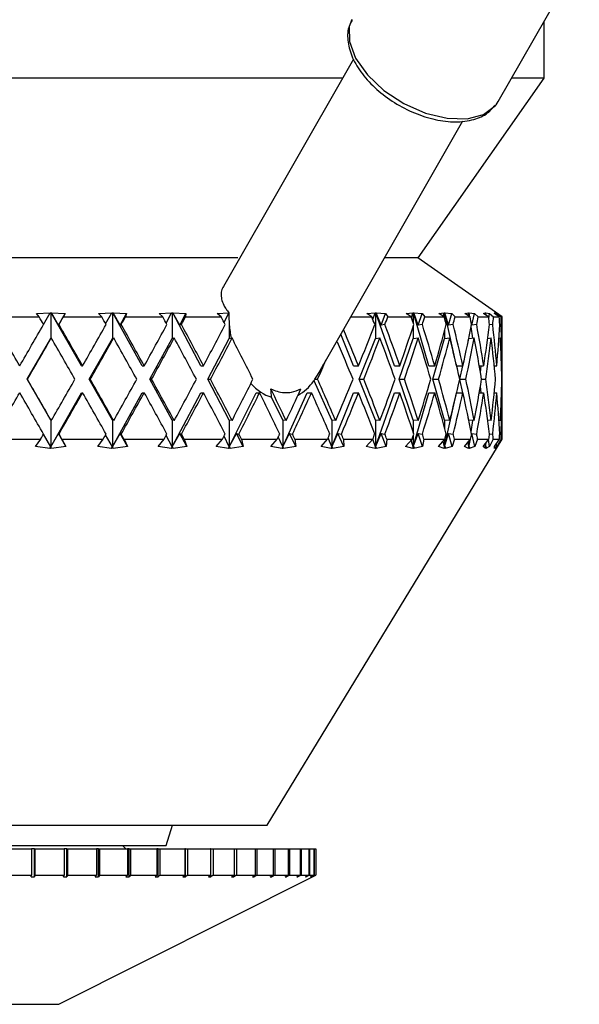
# Model space of a CAD drawing. Header units: inches. Extents: x 1.5 to 32, y 0 to 21.9.
# Tile 52 of 64: x 28.856 to 29.689, y 4.962 to 6.428. Entities that reach past the tile are written whole.
import ezdxf

# ---------------------------------------------------------------- set-up
doc = ezdxf.new("R2010")
doc.units = ezdxf.units.IN
doc.header["$MEASUREMENT"] = 0

msp = doc.modelspace()

# ---------------------------------------------------------------- linework, layer by layer
at = {"color": 7, "linetype": 'Continuous', "lineweight": 25}
for p, q in [((29.5687, 6.3068), (29.6893, 6.5178)), ((29.6369, 6.3414), (29.6369, 6.4261)), ((29.353, 6.3698), (29.1595, 6.031)), ((29.3368, 6.3414), (28.0119, 6.3414)), ((29.4494, 6.0739), (29.6369, 6.3414)), ((29.6369, 6.3414), (29.5885, 6.3414)), ((29.5653, 6.3017), (29.5687, 6.3068)), ((29.2995, 5.899), (29.5158, 6.2777)), ((29.181, 6.0739), (28.1994, 6.0739)), ((29.4494, 6.0739), (29.3994, 6.0739)), ((29.5744, 5.9859), (29.4487, 6.0739)), ((28.8274, 5.9859), (28.8852, 5.9859)), ((28.8812, 5.9907), (28.9014, 5.9918)), ((28.8852, 5.9859), (28.8812, 5.9907)), ((28.8916, 5.9747), (28.9014, 5.9918)), ((28.9014, 5.9919), (28.9024, 5.9918)), ((28.9014, 5.9918), (28.9014, 5.9919)), ((28.9024, 5.9918), (28.9033, 5.9919)), ((28.9024, 5.9918), (28.9024, 5.9535)), ((28.9033, 5.9919), (28.9034, 5.9918)), ((28.9483, 5.9129), (28.9033, 5.9919)), ((28.9034, 5.9918), (28.9238, 5.9907)), ((28.914, 5.9736), (28.9034, 5.9918)), ((28.914, 5.9736), (28.9238, 5.9907)), ((28.9238, 5.9907), (28.9213, 5.9859)), ((28.9213, 5.9859), (28.9784, 5.9859)), ((28.9736, 5.9907), (28.9932, 5.9918)), ((28.9784, 5.9859), (28.9736, 5.9907)), ((28.9842, 5.9756), (28.9932, 5.9918)), ((28.9932, 5.9919), (28.9942, 5.9918)), ((28.9932, 5.9918), (28.9932, 5.9919)), ((28.9942, 5.9918), (28.9951, 5.9919)), ((28.9942, 5.9918), (28.9942, 5.9535)), ((28.9951, 5.9919), (28.9952, 5.9918)), ((29.0387, 5.9129), (28.9951, 5.9919)), ((28.9952, 5.9918), (29.0153, 5.9907)), ((29.0056, 5.9736), (28.9952, 5.9918)), ((29.0056, 5.9736), (29.0153, 5.9907)), ((29.0153, 5.9907), (29.0138, 5.9859)), ((29.0138, 5.9859), (29.0692, 5.9859)), ((29.0637, 5.9907), (29.0824, 5.9918)), ((29.0692, 5.9859), (29.0637, 5.9907)), ((29.0743, 5.9765), (29.0824, 5.9918)), ((29.0824, 5.9919), (29.0833, 5.9918)), ((29.0824, 5.9918), (29.0824, 5.9919)), ((29.0833, 5.9918), (29.0842, 5.9919)), ((29.0833, 5.9918), (29.0833, 5.9535)), ((29.0842, 5.9919), (29.0843, 5.9918)), ((29.1258, 5.9129), (29.0842, 5.9919)), ((29.0843, 5.9918), (29.1038, 5.9907)), ((29.0944, 5.9736), (29.0843, 5.9918)), ((29.0944, 5.9736), (29.1038, 5.9907)), ((29.1038, 5.9907), (29.1032, 5.9859)), ((29.1032, 5.9859), (29.1561, 5.9859)), ((29.15, 5.9907), (29.1675, 5.9918)), ((29.1561, 5.9859), (29.15, 5.9907)), ((29.1604, 5.9776), (29.1675, 5.9918)), ((29.1675, 5.9919), (29.1676, 5.9919)), ((29.1675, 5.9918), (29.1675, 5.9919)), ((29.3491, 5.9859), (29.3804, 5.9859)), ((29.373, 5.9907), (29.3854, 5.9918)), ((29.3804, 5.9859), (29.373, 5.9907)), ((29.3819, 5.982), (29.3854, 5.9918)), ((29.3853, 5.9919), (29.386, 5.9918)), ((29.3854, 5.9918), (29.3853, 5.9919)), ((29.386, 5.9918), (29.3866, 5.9919)), ((29.386, 5.9918), (29.386, 5.9535)), ((29.3866, 5.9919), (29.3867, 5.9918)), ((29.4141, 5.9129), (29.3866, 5.9919)), ((29.3867, 5.9918), (29.401, 5.9907)), ((29.3941, 5.9736), (29.3867, 5.9918)), ((29.3941, 5.9736), (29.401, 5.9907)), ((29.401, 5.9907), (29.4042, 5.9859)), ((29.4042, 5.9859), (29.4391, 5.9859)), ((29.4315, 5.9907), (29.4417, 5.9918)), ((29.4391, 5.9859), (29.4315, 5.9907)), ((29.4396, 5.9844), (29.4417, 5.9918)), ((29.4417, 5.9919), (29.4422, 5.9918)), ((29.4417, 5.9918), (29.4417, 5.9919)), ((29.4422, 5.9918), (29.4427, 5.9919)), ((29.4422, 5.9918), (29.4422, 5.9764)), ((29.4427, 5.9919), (29.4428, 5.9918)), ((29.4655, 5.9129), (29.4427, 5.9919)), ((29.4428, 5.9918), (29.4552, 5.9907)), ((29.4492, 5.9736), (29.4428, 5.9918)), ((29.4492, 5.9736), (29.4552, 5.9907)), ((29.4552, 5.9907), (29.4592, 5.9859)), ((29.4592, 5.9859), (29.4881, 5.9859)), ((29.4804, 5.9907), (29.4883, 5.9918)), ((29.4881, 5.9859), (29.4804, 5.9907)), ((29.4871, 5.9865), (29.4883, 5.9918)), ((29.4883, 5.9919), (29.4887, 5.9918)), ((29.4883, 5.9918), (29.4883, 5.9919)), ((29.4887, 5.9918), (29.4891, 5.9919)), ((29.4887, 5.9918), (29.4887, 5.9835)), ((29.4891, 5.9919), (29.4892, 5.9918)), ((29.5067, 5.9129), (29.4891, 5.9919)), ((29.4892, 5.9918), (29.4994, 5.9907)), ((29.4945, 5.9736), (29.4892, 5.9918)), ((29.4945, 5.9736), (29.4994, 5.9907)), ((29.4994, 5.9907), (29.5043, 5.9859)), ((29.5043, 5.9859), (29.5266, 5.9859)), ((29.519, 5.9907), (29.5245, 5.9918)), ((29.5266, 5.9859), (29.519, 5.9907)), ((29.5238, 5.9876), (29.5245, 5.9918)), ((29.5244, 5.9919), (29.5248, 5.9918)), ((29.5245, 5.9918), (29.5244, 5.9919)), ((29.5248, 5.9918), (29.525, 5.9919)), ((29.5248, 5.9918), (29.5248, 5.9871)), ((29.525, 5.9919), (29.5251, 5.9918)), ((29.5259, 5.9864), (29.525, 5.9919)), ((29.5251, 5.9918), (29.5331, 5.9907)), ((29.5264, 5.986), (29.5251, 5.9918)), ((29.5292, 5.9736), (29.5331, 5.9907)), ((29.5331, 5.9907), (29.5386, 5.9859)), ((29.5386, 5.9859), (29.5541, 5.9859)), ((29.5466, 5.9907), (29.5496, 5.9918)), ((29.5541, 5.9859), (29.5466, 5.9907)), ((29.5493, 5.9889), (29.5496, 5.9918)), ((29.5495, 5.9919), (29.5497, 5.9918)), ((29.5496, 5.9918), (29.5495, 5.9919)), ((29.5497, 5.9918), (29.5499, 5.9919)), ((29.5497, 5.9918), (29.5497, 5.9887)), ((29.5499, 5.9919), (29.55, 5.9918)), ((29.5502, 5.9884), (29.5499, 5.9919)), ((29.55, 5.9918), (29.5555, 5.9907)), ((29.5506, 5.9881), (29.55, 5.9918)), ((29.5544, 5.9836), (29.5555, 5.9907)), ((29.5555, 5.9907), (29.5616, 5.9859)), ((29.5616, 5.9859), (29.57, 5.9859)), ((29.5628, 5.9907), (29.5633, 5.9918)), ((29.57, 5.9859), (29.5628, 5.9907)), ((29.5631, 5.9919), (29.5633, 5.9918)), ((29.5633, 5.9918), (29.5631, 5.9919)), ((29.5632, 5.9904), (29.5633, 5.9918)), ((29.5633, 5.9919), (29.5634, 5.9918)), ((29.5633, 5.9918), (29.5633, 5.9919)), ((29.5633, 5.9904), (29.5633, 5.9919)), ((29.5633, 5.9918), (29.5633, 5.9904)), ((29.5634, 5.9918), (29.5664, 5.9907)), ((29.5636, 5.9902), (29.5634, 5.9918)), ((29.5662, 5.9884), (29.5664, 5.9907)), ((29.5664, 5.9907), (29.5731, 5.9859)), ((29.5731, 5.9859), (29.5744, 5.9859)), ((29.5744, 5.9392), (29.5744, 5.9859)), ((28.9148, 5.9744), (28.914, 5.9736)), ((29.0074, 5.9744), (29.0056, 5.9736)), ((29.0971, 5.9744), (29.0944, 5.9736)), ((29.1683, 5.974), (29.1683, 5.9535)), ((29.3999, 5.9744), (29.3941, 5.9736)), ((29.4422, 5.9725), (29.4422, 5.9535)), ((29.4557, 5.9744), (29.4492, 5.9736)), ((29.5014, 5.9744), (29.4945, 5.9736)), ((29.5292, 5.9736), (29.5281, 5.9789)), ((29.5308, 5.9542), (29.5282, 5.971)), ((29.5365, 5.9744), (29.5292, 5.9736)), ((29.5604, 5.9744), (29.5555, 5.9739)), ((29.5727, 5.9744), (29.5707, 5.9742)), ((28.8674, 5.8929), (28.9024, 5.9535)), ((28.9024, 5.9535), (28.9033, 5.9545)), ((28.9597, 5.8929), (28.9942, 5.9535)), ((28.9942, 5.9535), (28.9961, 5.9545)), ((29.0498, 5.8929), (29.0833, 5.9535)), ((29.0833, 5.9535), (29.0863, 5.9545)), ((29.1364, 5.8929), (29.1683, 5.9535)), ((29.1683, 5.9535), (29.1723, 5.9545)), ((29.3534, 5.9129), (29.3344, 5.9601)), ((29.3615, 5.8929), (29.386, 5.9535)), ((29.386, 5.9535), (29.3924, 5.9545)), ((29.4211, 5.8929), (29.4422, 5.9535)), ((29.4422, 5.9535), (29.4493, 5.9545)), ((29.4712, 5.8929), (29.4887, 5.9535)), ((29.4887, 5.9653), (29.4887, 5.9535)), ((29.4887, 5.9535), (29.4964, 5.9545)), ((29.524, 5.9503), (29.5248, 5.9535)), ((29.5248, 5.9535), (29.5328, 5.9545)), ((29.5248, 5.9538), (29.5248, 5.9535)), ((29.5529, 5.9539), (29.5581, 5.9545)), ((29.5531, 5.9539), (29.553, 5.9548)), ((29.5695, 5.9542), (29.5718, 5.9545)), ((28.9483, 5.9129), (28.9499, 5.9129)), ((29.0387, 5.9129), (29.0416, 5.9129)), ((29.1258, 5.9129), (29.1299, 5.9129)), ((29.3534, 5.9129), (29.3606, 5.9129)), ((29.4141, 5.9129), (29.4221, 5.9129)), ((29.4655, 5.9129), (29.4741, 5.9129)), ((29.5067, 5.9129), (29.516, 5.9129)), ((29.5113, 5.8933), (29.5157, 5.9129)), ((29.5403, 5.9129), (29.5469, 5.9129)), ((29.542, 5.9033), (29.5434, 5.9129)), ((29.5627, 5.9129), (29.5664, 5.9129)), ((29.5734, 5.9129), (29.5742, 5.9129)), ((29.5744, 5.8866), (29.5744, 5.8992)), ((28.9024, 5.8322), (28.8674, 5.8929)), ((28.8674, 5.8929), (28.8678, 5.8929)), ((28.9942, 5.8322), (28.9597, 5.8929)), ((28.9597, 5.8929), (28.9613, 5.8929)), ((29.0833, 5.8322), (29.0498, 5.8929)), ((29.0498, 5.8929), (29.0527, 5.8929)), ((29.1683, 5.8322), (29.1364, 5.8929)), ((29.1364, 5.8929), (29.1404, 5.8929)), ((29.3209, 5.8322), (29.2944, 5.8908)), ((29.2954, 5.8929), (29.2996, 5.8929)), ((29.386, 5.8322), (29.3615, 5.8929)), ((29.3615, 5.8929), (29.3686, 5.8929)), ((29.4422, 5.8322), (29.4211, 5.8929)), ((29.4211, 5.8929), (29.429, 5.8929)), ((29.4887, 5.8322), (29.4712, 5.8929)), ((29.4712, 5.8929), (29.4798, 5.8929)), ((29.5157, 5.8729), (29.5113, 5.8924)), ((29.5114, 5.8929), (29.5203, 5.8929)), ((29.5434, 5.8729), (29.542, 5.8824)), ((29.5437, 5.8929), (29.5499, 5.8929)), ((29.5739, 5.8929), (29.5744, 5.8929)), ((28.9024, 5.7922), (28.9483, 5.8729)), ((28.9483, 5.8729), (28.9499, 5.8729)), ((28.9942, 5.7922), (29.0387, 5.8729)), ((29.0387, 5.8729), (29.0416, 5.8729)), ((29.0833, 5.7922), (29.1258, 5.8729)), ((29.1258, 5.8729), (29.1299, 5.8729)), ((29.1683, 5.7922), (29.2081, 5.8729)), ((29.2081, 5.8729), (29.2133, 5.8729)), ((29.2479, 5.8322), (29.2311, 5.8665)), ((29.2479, 5.7922), (29.2844, 5.8729)), ((29.2844, 5.8729), (29.2906, 5.8729)), ((29.3209, 5.7922), (29.3534, 5.8729)), ((29.3534, 5.8729), (29.3606, 5.8729)), ((29.386, 5.7922), (29.4141, 5.8729)), ((29.4141, 5.8729), (29.4221, 5.8729)), ((29.4422, 5.7922), (29.4655, 5.8729)), ((29.4655, 5.8729), (29.4741, 5.8729)), ((29.4887, 5.7922), (29.5067, 5.8729)), ((29.5067, 5.8729), (29.516, 5.8729)), ((29.5403, 5.8729), (29.5469, 5.8729)), ((29.5627, 5.8729), (29.5664, 5.8729)), ((29.5734, 5.8729), (29.5742, 5.8729)), ((29.5744, 5.8039), (29.5744, 5.8466)), ((28.9024, 5.8322), (28.9024, 5.7922)), ((28.9033, 5.8313), (28.9024, 5.8322)), ((28.9942, 5.8322), (28.9942, 5.7922)), ((28.9961, 5.8313), (28.9942, 5.8322)), ((29.0833, 5.8322), (29.0833, 5.7922)), ((29.0863, 5.8313), (29.0833, 5.8322)), ((29.1683, 5.8322), (29.1683, 5.7922)), ((29.1723, 5.8313), (29.1683, 5.8322)), ((29.2479, 5.8322), (29.2479, 5.7922)), ((29.2528, 5.8313), (29.2479, 5.8322)), ((29.3209, 5.8322), (29.3209, 5.7922)), ((29.3266, 5.8313), (29.3209, 5.8322)), ((29.386, 5.8322), (29.386, 5.7922)), ((29.3924, 5.8313), (29.386, 5.8322)), ((29.4422, 5.8322), (29.4422, 5.8133)), ((29.4493, 5.8313), (29.4422, 5.8322)), ((29.4887, 5.8322), (29.4887, 5.8205)), ((29.4964, 5.8313), (29.4887, 5.8322)), ((29.5248, 5.8322), (29.524, 5.8355)), ((29.5248, 5.8322), (29.5248, 5.832)), ((29.5328, 5.8313), (29.5248, 5.8322)), ((29.5282, 5.8148), (29.5308, 5.8315)), ((29.5581, 5.8313), (29.5529, 5.8319)), ((29.553, 5.831), (29.5531, 5.8319)), ((29.5718, 5.8313), (29.5695, 5.8316)), ((28.9024, 5.7922), (28.8916, 5.811)), ((28.9024, 5.7922), (28.914, 5.8122)), ((28.914, 5.8122), (28.9148, 5.8113)), ((28.9251, 5.7928), (28.914, 5.8122)), ((28.9942, 5.7922), (28.9842, 5.8102)), ((28.9942, 5.7922), (29.0056, 5.8122)), ((29.0056, 5.8122), (29.0074, 5.8113)), ((29.0166, 5.7928), (29.0056, 5.8122)), ((29.0833, 5.7922), (29.0743, 5.8092)), ((29.0833, 5.7922), (29.0944, 5.8122)), ((29.0944, 5.8122), (29.0971, 5.8113)), ((29.1051, 5.7928), (29.0944, 5.8122)), ((29.1683, 5.7922), (29.1604, 5.8082)), ((29.1683, 5.7922), (29.1789, 5.8122)), ((29.1789, 5.8122), (29.1825, 5.8113)), ((29.1891, 5.7928), (29.1789, 5.8122)), ((29.2479, 5.7922), (29.2412, 5.807)), ((29.2479, 5.7922), (29.2579, 5.8122)), ((29.2579, 5.8122), (29.2623, 5.8113)), ((29.2674, 5.7928), (29.2579, 5.8122)), ((29.3209, 5.7922), (29.33, 5.8122)), ((29.33, 5.8122), (29.3351, 5.8113)), ((29.3387, 5.7928), (29.33, 5.8122)), ((29.386, 5.7922), (29.3941, 5.8122)), ((29.3941, 5.8122), (29.3999, 5.8113)), ((29.4019, 5.7928), (29.3941, 5.8122)), ((29.4422, 5.7922), (29.4492, 5.8122)), ((29.4422, 5.8094), (29.4422, 5.7922)), ((29.4492, 5.8122), (29.4557, 5.8113)), ((29.456, 5.7928), (29.4492, 5.8122)), ((29.4887, 5.7922), (29.4945, 5.8122)), ((29.4945, 5.8122), (29.5014, 5.8113)), ((29.5001, 5.7928), (29.4945, 5.8122)), ((29.5281, 5.8069), (29.5292, 5.8122)), ((29.5292, 5.8122), (29.5365, 5.8113)), ((29.5336, 5.7928), (29.5292, 5.8122)), ((29.5555, 5.8119), (29.5604, 5.8113)), ((29.5707, 5.8115), (29.5727, 5.8113)), ((28.8251, 5.8039), (28.8875, 5.8039)), ((28.8799, 5.7928), (28.8875, 5.8039)), ((28.9011, 5.79), (28.8799, 5.7928)), ((28.9011, 5.79), (28.9024, 5.7922)), ((28.9025, 5.7921), (28.9011, 5.79)), ((28.9025, 5.7921), (28.9024, 5.7922)), ((28.9037, 5.79), (28.9025, 5.7921)), ((28.9251, 5.7928), (28.9037, 5.79)), ((28.9191, 5.8039), (28.9251, 5.7928)), ((28.9191, 5.8039), (28.9806, 5.8039)), ((28.9724, 5.7928), (28.9806, 5.8039)), ((28.9929, 5.79), (28.9724, 5.7928)), ((28.9929, 5.79), (28.9942, 5.7922)), ((28.9945, 5.7921), (28.9929, 5.79)), ((28.9945, 5.7921), (28.9942, 5.7922)), ((28.9955, 5.79), (28.9945, 5.7921)), ((29.0166, 5.7928), (28.9955, 5.79)), ((29.0116, 5.8039), (29.0166, 5.7928)), ((29.0116, 5.8039), (29.0713, 5.8039)), ((29.0625, 5.7928), (29.0713, 5.8039)), ((29.0821, 5.79), (29.0625, 5.7928)), ((29.0821, 5.79), (29.0833, 5.7922)), ((29.0838, 5.7921), (29.0821, 5.79)), ((29.0838, 5.7921), (29.0833, 5.7922)), ((29.0845, 5.79), (29.0838, 5.7921)), ((29.1051, 5.7928), (29.0845, 5.79)), ((29.1011, 5.8039), (29.1051, 5.7928)), ((29.1011, 5.8039), (29.1581, 5.8039)), ((29.1488, 5.7928), (29.1581, 5.8039)), ((29.1672, 5.79), (29.1488, 5.7928)), ((29.1672, 5.79), (29.1683, 5.7922)), ((29.169, 5.7921), (29.1672, 5.79)), ((29.169, 5.7921), (29.1683, 5.7922)), ((29.1695, 5.79), (29.169, 5.7921)), ((29.1891, 5.7928), (29.1695, 5.79)), ((29.1863, 5.8039), (29.1891, 5.7928)), ((29.1863, 5.8039), (29.2397, 5.8039)), ((29.2244, 5.2289), (29.5744, 5.8039)), ((29.2301, 5.7928), (29.2397, 5.8039)), ((29.2469, 5.79), (29.2301, 5.7928)), ((29.2469, 5.79), (29.2479, 5.7922)), ((29.2487, 5.7921), (29.2469, 5.79)), ((29.2487, 5.7921), (29.2479, 5.7922)), ((29.2491, 5.79), (29.2487, 5.7921)), ((29.2674, 5.7928), (29.2491, 5.79)), ((29.2658, 5.8039), (29.2674, 5.7928)), ((29.2658, 5.8039), (29.3147, 5.8039)), ((29.3049, 5.7928), (29.3147, 5.8039)), ((29.32, 5.79), (29.3049, 5.7928)), ((29.3209, 5.7922), (29.3154, 5.8056)), ((29.32, 5.79), (29.3209, 5.7922)), ((29.3218, 5.7921), (29.32, 5.79)), ((29.3218, 5.7921), (29.3209, 5.7922)), ((29.3219, 5.79), (29.3218, 5.7921)), ((29.3387, 5.7928), (29.3219, 5.79)), ((29.3383, 5.8039), (29.3387, 5.7928)), ((29.3383, 5.8039), (29.3819, 5.8039)), ((29.3722, 5.7928), (29.3819, 5.8039)), ((29.3852, 5.79), (29.3722, 5.7928)), ((29.386, 5.7922), (29.3819, 5.8038)), ((29.3852, 5.79), (29.386, 5.7922)), ((29.387, 5.7921), (29.3852, 5.79)), ((29.387, 5.7921), (29.386, 5.7922)), ((29.4019, 5.7928), (29.3869, 5.79)), ((29.3869, 5.79), (29.387, 5.7921)), ((29.4027, 5.8039), (29.4019, 5.7928)), ((29.4027, 5.8039), (29.4404, 5.8039)), ((29.4308, 5.7928), (29.4404, 5.8039)), ((29.4416, 5.79), (29.4308, 5.7928)), ((29.4422, 5.7922), (29.4392, 5.8025)), ((29.4416, 5.79), (29.4422, 5.7922)), ((29.4434, 5.7921), (29.4416, 5.79)), ((29.4434, 5.7921), (29.4422, 5.7922)), ((29.456, 5.7928), (29.443, 5.79)), ((29.443, 5.79), (29.4434, 5.7921)), ((29.458, 5.8039), (29.456, 5.7928)), ((29.458, 5.8039), (29.4892, 5.8039)), ((29.4799, 5.7928), (29.4892, 5.8039)), ((29.4882, 5.79), (29.4799, 5.7928)), ((29.4887, 5.7922), (29.4868, 5.801)), ((29.4882, 5.79), (29.4887, 5.7922)), ((29.49, 5.7921), (29.4882, 5.79)), ((29.4887, 5.8033), (29.4887, 5.7922)), ((29.49, 5.7921), (29.4887, 5.7922)), ((29.5001, 5.7928), (29.4894, 5.79)), ((29.4894, 5.79), (29.49, 5.7921)), ((29.5033, 5.8039), (29.5001, 5.7928)), ((29.5033, 5.8039), (29.5274, 5.8039)), ((29.5186, 5.7928), (29.5274, 5.8039)), ((29.5244, 5.79), (29.5186, 5.7928)), ((29.5248, 5.7922), (29.5237, 5.7991)), ((29.5244, 5.79), (29.5248, 5.7922)), ((29.526, 5.7921), (29.5244, 5.79)), ((29.5248, 5.7922), (29.5273, 5.8037)), ((29.5248, 5.7922), (29.5263, 5.8025)), ((29.5248, 5.8005), (29.5248, 5.7922)), ((29.526, 5.7921), (29.5248, 5.7922)), ((29.5336, 5.7928), (29.5253, 5.79)), ((29.5253, 5.79), (29.526, 5.7921)), ((29.5379, 5.8039), (29.5336, 5.7928)), ((29.5379, 5.8039), (29.5546, 5.8039)), ((29.5464, 5.7928), (29.5546, 5.8039)), ((29.5495, 5.79), (29.5464, 5.7928)), ((29.5497, 5.7922), (29.5494, 5.7967)), ((29.5495, 5.79), (29.5497, 5.7922)), ((29.5511, 5.7921), (29.5495, 5.79)), ((29.5497, 5.7922), (29.5507, 5.7986)), ((29.5497, 5.7922), (29.5502, 5.7979)), ((29.5497, 5.7973), (29.5497, 5.7922)), ((29.5511, 5.7921), (29.5497, 5.7922)), ((29.5558, 5.7928), (29.5501, 5.79)), ((29.5501, 5.79), (29.5511, 5.7921)), ((29.5558, 5.7928), (29.5542, 5.8033)), ((29.5612, 5.8039), (29.5558, 5.7928)), ((29.5612, 5.8039), (29.5703, 5.8039)), ((29.5628, 5.7928), (29.5703, 5.8039)), ((29.5632, 5.79), (29.5628, 5.7928)), ((29.5632, 5.79), (29.5633, 5.7922)), ((29.5646, 5.7921), (29.5632, 5.79)), ((29.5633, 5.7922), (29.5634, 5.7936)), ((29.5633, 5.7935), (29.5633, 5.7922)), ((29.5633, 5.7922), (29.5633, 5.7935)), ((29.5633, 5.7922), (29.5633, 5.7934)), ((29.5646, 5.7921), (29.5633, 5.7922)), ((29.5666, 5.7928), (29.5635, 5.79)), ((29.5635, 5.79), (29.5646, 5.7921)), ((29.5666, 5.7928), (29.5662, 5.7977)), ((29.5729, 5.8039), (29.5666, 5.7928)), ((29.5729, 5.8039), (29.5744, 5.8039)), ((28.7538, 5.2289), (29.2181, 5.2289)), ((29.0744, 5.1989), (29.0836, 5.2289)), ((29.2181, 5.2289), (29.2244, 5.2289)), ((28.5744, 5.1989), (29.0744, 5.1989)), ((28.8294, 5.1939), (28.8738, 5.1939)), ((28.8738, 5.1939), (28.8738, 5.1545)), ((28.8782, 5.1939), (28.8738, 5.1939)), ((28.8782, 5.152), (28.8782, 5.1939)), ((28.8782, 5.1939), (28.8787, 5.1939)), ((28.8787, 5.1939), (28.8787, 5.1545)), ((28.8787, 5.1939), (28.9226, 5.1939)), ((28.9226, 5.1939), (28.9226, 5.1545)), ((28.9265, 5.1939), (28.9226, 5.1939)), ((28.9265, 5.152), (28.9265, 5.1939)), ((28.9265, 5.1939), (28.9275, 5.1939)), ((28.9275, 5.1939), (28.9275, 5.1545)), ((28.9275, 5.1939), (28.9704, 5.1939)), ((28.9704, 5.1939), (28.9704, 5.1545)), ((28.9736, 5.1939), (28.9704, 5.1939)), ((28.9736, 5.152), (28.9736, 5.1939)), ((28.9736, 5.1939), (28.9751, 5.1939)), ((28.9751, 5.1939), (28.9751, 5.1545)), ((28.9751, 5.1939), (29.0165, 5.1939)), ((29.0144, 5.1939), (29.0094, 5.1989)), ((29.0165, 5.1939), (29.0165, 5.1545)), ((29.0191, 5.1939), (29.0165, 5.1939)), ((29.0191, 5.152), (29.0191, 5.1939)), ((29.0191, 5.1939), (29.0211, 5.1939)), ((29.0211, 5.1939), (29.0211, 5.1545)), ((29.0211, 5.1939), (29.0606, 5.1939)), ((29.0606, 5.1939), (29.0606, 5.1545)), ((29.0624, 5.1939), (29.0606, 5.1939)), ((29.0624, 5.152), (29.0624, 5.1939)), ((29.0624, 5.1939), (29.0649, 5.1939)), ((29.0649, 5.1939), (29.0649, 5.1545)), ((29.0649, 5.1939), (29.1021, 5.1939)), ((29.1021, 5.1939), (29.1021, 5.1545)), ((29.1032, 5.1939), (29.1021, 5.1939)), ((29.1032, 5.152), (29.1032, 5.1939)), ((29.1032, 5.1939), (29.1061, 5.1939)), ((29.1061, 5.1939), (29.1061, 5.1545)), ((29.1061, 5.1939), (29.1405, 5.1939)), ((29.1405, 5.1939), (29.1405, 5.1545)), ((29.1409, 5.1939), (29.1405, 5.1939)), ((29.1409, 5.152), (29.1409, 5.1939)), ((29.1409, 5.1939), (29.1442, 5.1939)), ((29.1442, 5.1939), (29.1442, 5.1545)), ((29.1442, 5.1939), (29.1755, 5.1939)), ((29.1755, 5.1939), (29.1755, 5.1545)), ((29.1755, 5.1939), (29.1788, 5.1939)), ((29.1788, 5.1939), (29.1788, 5.1545)), ((29.1788, 5.1939), (29.2066, 5.1939)), ((29.2066, 5.1939), (29.2066, 5.1545)), ((29.2066, 5.1939), (29.2095, 5.1939)), ((29.2095, 5.1939), (29.2095, 5.1545)), ((29.2095, 5.1939), (29.2336, 5.1939)), ((29.2336, 5.1939), (29.2336, 5.1545)), ((29.2336, 5.1939), (29.236, 5.1939)), ((29.236, 5.1939), (29.236, 5.1545)), ((29.236, 5.1939), (29.256, 5.1939)), ((29.256, 5.1939), (29.256, 5.1545)), ((29.256, 5.1939), (29.258, 5.1939)), ((29.258, 5.1939), (29.258, 5.1545)), ((29.258, 5.1939), (29.2737, 5.1939)), ((29.2737, 5.1939), (29.2737, 5.1545)), ((29.2737, 5.1939), (29.2753, 5.1939)), ((29.2753, 5.1939), (29.2753, 5.1545)), ((29.2753, 5.1939), (29.2865, 5.1939)), ((29.2865, 5.1939), (29.2865, 5.1545)), ((29.2865, 5.1939), (29.2876, 5.1939)), ((29.2876, 5.1939), (29.2876, 5.1545)), ((29.2876, 5.1939), (29.2943, 5.1939)), ((29.2943, 5.1939), (29.2943, 5.1545)), ((29.2943, 5.1939), (29.2948, 5.1939)), ((29.2948, 5.1939), (29.2948, 5.1545)), ((29.2948, 5.1939), (29.2969, 5.1939)), ((29.2969, 5.1939), (29.2969, 5.1545)), ((28.8294, 5.1545), (28.8738, 5.1545)), ((28.8732, 5.152), (28.8738, 5.1545)), ((28.8732, 5.152), (28.8782, 5.152)), ((28.8787, 5.1545), (28.8782, 5.152)), ((28.8787, 5.1545), (28.9226, 5.1545)), ((28.9144, 4.9622), (29.2919, 5.152)), ((28.9216, 5.152), (28.9226, 5.1545)), ((28.9216, 5.152), (28.9265, 5.152)), ((28.9275, 5.1545), (28.9265, 5.152)), ((28.9275, 5.1545), (28.9704, 5.1545)), ((28.9688, 5.152), (28.9704, 5.1545)), ((28.9688, 5.152), (28.9736, 5.152)), ((28.9751, 5.1545), (28.9736, 5.152)), ((28.9751, 5.1545), (29.0165, 5.1545)), ((29.0145, 5.152), (29.0165, 5.1545)), ((29.0145, 5.152), (29.0191, 5.152)), ((29.0211, 5.1545), (29.0191, 5.152)), ((29.0211, 5.1545), (29.0606, 5.1545)), ((29.0581, 5.152), (29.0606, 5.1545)), ((29.0581, 5.152), (29.0624, 5.152)), ((29.0649, 5.1545), (29.0624, 5.152)), ((29.0649, 5.1545), (29.1021, 5.1545)), ((29.0992, 5.152), (29.1021, 5.1545)), ((29.0992, 5.152), (29.1032, 5.152)), ((29.1061, 5.1545), (29.1032, 5.152)), ((29.1061, 5.1545), (29.1405, 5.1545)), ((29.1372, 5.152), (29.1405, 5.1545)), ((29.1372, 5.152), (29.1409, 5.152)), ((29.1442, 5.1545), (29.1409, 5.152)), ((29.1442, 5.1545), (29.1755, 5.1545)), ((29.1718, 5.152), (29.1755, 5.1545)), ((29.1718, 5.152), (29.1751, 5.152)), ((29.1788, 5.1545), (29.1751, 5.152)), ((29.1751, 5.152), (29.1751, 5.1542)), ((29.1788, 5.1545), (29.2066, 5.1545)), ((29.2026, 5.152), (29.2066, 5.1545)), ((29.2026, 5.152), (29.2055, 5.152)), ((29.2095, 5.1545), (29.2055, 5.152)), ((29.2055, 5.152), (29.2055, 5.1538)), ((29.2095, 5.1545), (29.2336, 5.1545)), ((29.2292, 5.152), (29.2336, 5.1545)), ((29.2292, 5.152), (29.2317, 5.152)), ((29.236, 5.1545), (29.2317, 5.152)), ((29.2317, 5.152), (29.2317, 5.1534)), ((29.236, 5.1545), (29.256, 5.1545)), ((29.2514, 5.152), (29.256, 5.1545)), ((29.2514, 5.152), (29.2535, 5.152)), ((29.258, 5.1545), (29.2535, 5.152)), ((29.2535, 5.152), (29.2535, 5.1531)), ((29.258, 5.1545), (29.2737, 5.1545)), ((29.269, 5.152), (29.2737, 5.1545)), ((29.269, 5.152), (29.2705, 5.152)), ((29.2753, 5.1545), (29.2705, 5.152)), ((29.2705, 5.152), (29.2705, 5.1528)), ((29.2753, 5.1545), (29.2865, 5.1545)), ((29.2817, 5.152), (29.2865, 5.1545)), ((29.2817, 5.152), (29.2827, 5.152)), ((29.2876, 5.1545), (29.2827, 5.152)), ((29.2827, 5.152), (29.2827, 5.1525)), ((29.2876, 5.1545), (29.2943, 5.1545)), ((29.2893, 5.152), (29.2943, 5.1545)), ((29.2893, 5.152), (29.2898, 5.152)), ((29.2948, 5.1545), (29.2898, 5.152)), ((29.2898, 5.152), (29.2898, 5.1522)), ((29.2919, 5.152), (29.2969, 5.1545)), ((29.2948, 5.1545), (29.2969, 5.1545)), ((28.7344, 4.9622), (28.9144, 4.9622))]:
    msp.add_line(p, q, dxfattribs=at)
at = {"color": 7, "linetype": 'Continuous', "lineweight": 25, "flags": 128}
msp.add_lwpolyline([(29.3506, 6.4289), (29.3469, 6.4185), (29.347, 6.396), (29.3562, 6.3712), (29.3739, 6.3462), (29.3985, 6.323), (29.4281, 6.3036), (29.4604, 6.2894), (29.4926, 6.2817), (29.5222, 6.281), (29.5467, 6.2874), (29.5643, 6.3004), (29.5653, 6.3017)], dxfattribs=at)
at = {"color": 7, "linetype": 'Continuous', "lineweight": 25}
for centre, major_axis, ratio, start_param, end_param in [((28.8244, 5.8729), (-0.744, 1.2979), 0.07289, 4.748889, 4.757717), ((28.8244, 5.8729), (0.7496, 1.299), 0.018434, 4.801286, 4.810114), ((28.8244, 5.8729), (-0.7316, 1.2957), 0.127476, 4.718795, 4.727623), ((28.8244, 5.8729), (0.744, 1.2979), 0.07289, 4.832407, 4.841235), ((28.8244, 5.8729), (-0.712, 1.2925), 0.182251, 4.690583, 4.699411), ((28.8244, 5.8729), (0.7316, 1.2957), 0.127476, 4.862501, 4.871329), ((28.8244, 5.8729), (-0.6849, 1.2888), 0.2372, 4.665266, 4.674094), ((29.2547, 6.0092), (0.0197, 0.1332), 0.637457, 1.79465, 1.931311), ((28.8244, 5.8729), (-0.5474, 1.2804), 0.400414, 4.621108, 4.629936), ((28.8244, 5.8729), (0.604, 1.282), 0.34682, 4.952608, 4.961437), ((28.8244, 5.8729), (-0.4772, 1.281), 0.451685, 4.62396, 4.632788), ((28.8244, 5.8729), (0.5474, 1.2804), 0.400414, 4.960188, 4.969016), ((28.8244, 5.8729), (-0.3905, 1.2844), 0.49853, 4.640203, 4.649031), ((28.8244, 5.8729), (0.4772, 1.281), 0.451685, 4.957336, 4.966164), ((28.8244, 5.8729), (-0.2851, 1.29), 0.537782, 4.672365, 4.681193), ((28.8244, 5.8729), (0.3905, 1.2844), 0.49853, 4.941093, 4.949921), ((28.8244, 5.8729), (-0.1607, 1.2959), 0.565329, 4.720667, 4.729495), ((28.8244, 5.8729), (0.2851, 1.29), 0.537782, 4.908931, 4.917759), ((28.8244, 5.8729), (-0.0228, 1.299), 0.577113, 4.780525, 4.789354), ((28.8244, 5.8729), (0.1607, 1.2959), 0.565329, 4.860629, 4.869457), ((28.8244, 5.9129), (-0.7496, 1.299), 0.018434, 4.701751, 4.749156), ((28.8244, 5.9129), (0.7496, 1.299), 0.018434, 4.723027, 4.770432), ((28.8244, 5.9129), (-0.744, 1.2979), 0.07289, 4.67063, 4.718035), ((28.8244, 5.9129), (0.744, 1.2979), 0.07289, 4.754148, 4.801553), ((28.8244, 5.9129), (-0.7316, 1.2957), 0.127476, 4.640536, 4.687941), ((28.8244, 5.9129), (0.7316, 1.2957), 0.127476, 4.784242, 4.831647), ((28.8244, 5.9129), (-0.712, 1.2925), 0.182251, 4.612324, 4.659729), ((28.8244, 5.9129), (0.712, 1.2925), 0.182251, 4.812454, 4.859858), ((29.2479, 5.9973), (0.0056, 0.1327), 0.603894, 1.773193, 1.92784), ((28.8244, 5.9129), (0.604, 1.282), 0.34682, 4.87435, 4.921754), ((28.8244, 5.9129), (-0.5474, 1.2804), 0.400414, 4.542849, 4.590254), ((28.8244, 5.9129), (0.5474, 1.2804), 0.400414, 4.881929, 4.929334), ((28.8244, 5.9129), (-0.4772, 1.281), 0.451685, 4.545701, 4.593106), ((28.8244, 5.9129), (0.4772, 1.281), 0.451685, 4.879077, 4.926481), ((28.8244, 5.9129), (-0.3905, 1.2844), 0.49853, 4.561944, 4.609349), ((28.8244, 5.9129), (0.3905, 1.2844), 0.49853, 4.862834, 4.910238), ((28.8244, 5.9129), (-0.2851, 1.29), 0.537782, 4.594106, 4.641511), ((28.8244, 5.9129), (0.2851, 1.29), 0.537782, 4.830672, 4.878077), ((28.8244, 5.9129), (-0.1607, 1.2959), 0.565329, 4.642408, 4.689813), ((28.8244, 5.9129), (0.1607, 1.2959), 0.565329, 4.78237, 4.829775), ((28.8244, 5.9129), (-0.0228, 1.299), 0.577113, 4.702267, 4.749671), ((28.8244, 5.8729), (0.7496, 1.299), 0.018434, 4.738423, 4.785859), ((28.8244, 5.8729), (-0.744, 1.2979), 0.07289, 4.686027, 4.733462), ((28.8244, 5.8729), (0.744, 1.2979), 0.07289, 4.769544, 4.81698), ((28.8244, 5.8729), (-0.7316, 1.2957), 0.127476, 4.655933, 4.703368), ((28.8244, 5.8729), (0.7316, 1.2957), 0.127476, 4.799639, 4.847074), ((28.8244, 5.8729), (-0.712, 1.2925), 0.182251, 4.627721, 4.675156), ((28.8244, 5.8729), (0.712, 1.2925), 0.182251, 4.82785, 4.875285), ((28.8244, 5.8729), (-0.6849, 1.2888), 0.2372, 4.602403, 4.649839), ((28.8244, 5.9129), (-0.604, 1.282), 0.34682, 4.550428, 4.592069), ((28.8244, 5.8729), (0.604, 1.282), 0.34682, 4.889746, 4.937181), ((28.8244, 5.8729), (-0.5474, 1.2804), 0.400414, 4.558246, 4.605681), ((28.8244, 5.8729), (0.5474, 1.2804), 0.400414, 4.897326, 4.944761), ((28.8244, 5.8729), (-0.4772, 1.281), 0.451685, 4.561098, 4.608533), ((28.8244, 5.8729), (0.4772, 1.281), 0.451685, 4.894473, 4.941908), ((28.8244, 5.8729), (-0.3905, 1.2844), 0.49853, 4.577341, 4.624776), ((28.8244, 5.8729), (0.3905, 1.2844), 0.49853, 4.87823, 4.925665), ((28.8244, 5.8729), (-0.2851, 1.29), 0.537782, 4.609503, 4.656938), ((28.8244, 5.8729), (0.2851, 1.29), 0.537782, 4.846069, 4.893504), ((28.8244, 5.8729), (-0.1607, 1.2959), 0.565329, 4.657804, 4.70524), ((28.8244, 5.8729), (-0.0228, 1.299), 0.577113, 4.717663, 4.765098), ((28.8244, 5.8729), (-0.604, 1.282), 0.34682, 4.565825, 4.608409), ((28.8244, 5.9129), (0.0228, 1.299), 0.577113, 4.722511, 4.742773), ((29.1423, 5.8124), (0.1709, 0.1406), 0.246521, 5.58447, 5.781201), ((28.8244, 5.8729), (0.6492, 1.2851), 0.292177, 4.874336, 4.896214), ((28.8244, 5.8729), (0.0228, 1.299), 0.577113, 4.737908, 4.758173), ((28.8244, 5.9129), (-0.7496, 1.299), 0.018434, 4.638919, 4.686355), ((28.8244, 5.9129), (0.744, 1.2979), 0.07289, 4.691316, 4.738751), ((28.8244, 5.9129), (-0.744, 1.2979), 0.07289, 4.607798, 4.655234), ((28.8244, 5.9129), (0.7316, 1.2957), 0.127476, 4.72141, 4.768845), ((28.8244, 5.9129), (-0.7316, 1.2957), 0.127476, 4.577704, 4.625139), ((28.8244, 5.9129), (0.712, 1.2925), 0.182251, 4.749622, 4.797057), ((28.8244, 5.9129), (-0.712, 1.2925), 0.182251, 4.549493, 4.596928), ((28.8244, 5.9129), (0.6849, 1.2888), 0.2372, 4.774939, 4.822375), ((29.2479, 5.9973), (0.0056, 0.1327), 0.603894, 2.57866, 2.99976), ((29.2479, 5.9973), (-0.0047, 0.1327), 0.55337, 3.392043, 3.760895), ((29.2455, 5.9931), (0.0424, 0.1816), 0.431639, 4.218224, 4.232035), ((28.8244, 5.9129), (-0.6492, 1.2851), 0.292177, 4.503007, 4.550442), ((28.8244, 5.9129), (0.604, 1.282), 0.34682, 4.811518, 4.858953), ((28.8244, 5.9129), (-0.604, 1.282), 0.34682, 4.487597, 4.535032), ((28.8244, 5.9129), (0.5474, 1.2804), 0.400414, 4.819097, 4.866532), ((28.8244, 5.9129), (-0.5474, 1.2804), 0.400414, 4.480017, 4.527452), ((28.8244, 5.9129), (0.4772, 1.281), 0.451685, 4.816245, 4.86368), ((28.8244, 5.9129), (-0.4772, 1.281), 0.451685, 4.482869, 4.530305), ((28.8244, 5.9129), (0.3905, 1.2844), 0.49853, 4.800002, 4.847437), ((28.8244, 5.9129), (-0.3905, 1.2844), 0.49853, 4.499112, 4.546548), ((28.8244, 5.9129), (0.2851, 1.29), 0.537782, 4.76784, 4.815275), ((28.8244, 5.9129), (-0.2851, 1.29), 0.537782, 4.531274, 4.578709), ((28.8244, 5.9129), (0.1607, 1.2959), 0.565329, 4.719538, 4.766974), ((28.8244, 5.9129), (0.0228, 1.299), 0.577113, 4.65968, 4.707115), ((28.8244, 5.9129), (-0.0228, 1.299), 0.577113, 4.666605, 4.68687), ((28.8244, 5.8729), (0.7496, 1.299), 0.018434, 4.675622, 4.723027), ((28.8244, 5.8729), (-0.7496, 1.299), 0.018434, 4.654346, 4.701751), ((28.8244, 5.8729), (0.744, 1.2979), 0.07289, 4.706743, 4.754148), ((28.8244, 5.8729), (-0.744, 1.2979), 0.07289, 4.623225, 4.67063), ((28.8244, 5.8729), (0.7316, 1.2957), 0.127476, 4.736837, 4.784242), ((28.8244, 5.8729), (-0.7316, 1.2957), 0.127476, 4.593131, 4.640536), ((28.8244, 5.8729), (0.712, 1.2925), 0.182251, 4.765049, 4.812454), ((28.8244, 5.8729), (-0.712, 1.2925), 0.182251, 4.56492, 4.612324), ((28.8244, 5.8729), (0.6849, 1.2888), 0.2372, 4.790366, 4.837771), ((28.8244, 5.8729), (-0.6849, 1.2888), 0.2372, 4.539602, 4.587007), ((29.1629, 5.8484), (0.0006, 0.1467), 0.467646, 4.837446, 4.920709), ((28.8244, 5.9129), (-0.6849, 1.2888), 0.2372, 4.524175, 4.560541), ((28.8244, 5.9129), (0.6492, 1.2851), 0.292177, 4.796107, 4.832473), ((28.8244, 5.8729), (0.6492, 1.2851), 0.292177, 4.811534, 4.858939), ((28.8244, 5.8729), (-0.6492, 1.2851), 0.292177, 4.518434, 4.565839), ((28.8244, 5.8729), (0.604, 1.282), 0.34682, 4.826945, 4.87435), ((28.8244, 5.8729), (-0.604, 1.282), 0.34682, 4.503024, 4.550428), ((28.8244, 5.8729), (0.5474, 1.2804), 0.400414, 4.834524, 4.881929), ((28.8244, 5.8729), (-0.5474, 1.2804), 0.400414, 4.495444, 4.542849), ((28.8244, 5.8729), (0.4772, 1.281), 0.451685, 4.831672, 4.879077), ((28.8244, 5.8729), (-0.4772, 1.281), 0.451685, 4.498297, 4.545701), ((28.8244, 5.8729), (0.3905, 1.2844), 0.49853, 4.815429, 4.862834), ((28.8244, 5.8729), (-0.3905, 1.2844), 0.49853, 4.51454, 4.561944), ((28.8244, 5.8729), (0.2851, 1.29), 0.537782, 4.783267, 4.830672), ((28.8244, 5.8729), (-0.2851, 1.29), 0.537782, 4.546701, 4.594106), ((28.8244, 5.8729), (0.1607, 1.2959), 0.565329, 4.734965, 4.78237), ((28.8244, 5.8729), (-0.1607, 1.2959), 0.565329, 4.595003, 4.642408), ((28.8244, 5.8729), (0.0228, 1.299), 0.577113, 4.675107, 4.722511), ((28.8244, 5.8729), (-0.0228, 1.299), 0.577113, 4.682005, 4.702267), ((28.8244, 5.9129), (0.744, 1.2979), 0.07289, 4.67013, 4.675889), ((28.8244, 5.9129), (-0.7496, 1.299), 0.018434, 4.617734, 4.623492), ((28.8244, 5.9129), (0.7316, 1.2957), 0.127476, 4.700225, 4.705983), ((28.8244, 5.9129), (-0.744, 1.2979), 0.07289, 4.586613, 4.592371), ((28.8244, 5.9129), (0.712, 1.2925), 0.182251, 4.728436, 4.734195), ((28.8244, 5.9129), (-0.7316, 1.2957), 0.127476, 4.556519, 4.562277), ((28.8244, 5.9129), (0.6849, 1.2888), 0.2372, 4.753754, 4.759512), ((28.8244, 5.9129), (-0.712, 1.2925), 0.182251, 4.528307, 4.534065), ((28.8244, 5.9129), (0.6492, 1.2851), 0.292177, 4.774922, 4.78068), ((28.8244, 5.9129), (-0.6849, 1.2888), 0.2372, 4.502989, 4.508748), ((28.8244, 5.9129), (0.604, 1.282), 0.34682, 4.790332, 4.796091), ((28.8244, 5.9129), (-0.6492, 1.2851), 0.292177, 4.481822, 4.48758), ((28.8244, 5.9129), (0.5474, 1.2804), 0.400414, 4.797912, 4.80367), ((28.8244, 5.9129), (-0.604, 1.282), 0.34682, 4.466411, 4.472169), ((28.8244, 5.9129), (0.4772, 1.281), 0.451685, 4.795059, 4.800818), ((28.8244, 5.9129), (-0.5474, 1.2804), 0.400414, 4.458831, 4.46459), ((28.8244, 5.9129), (0.3905, 1.2844), 0.49853, 4.778816, 4.784575), ((28.8244, 5.9129), (-0.4772, 1.281), 0.451685, 4.461684, 4.467442), ((28.8244, 5.9129), (0.2851, 1.29), 0.537782, 4.746655, 4.752413), ((28.8244, 5.9129), (-0.3905, 1.2844), 0.49853, 4.477927, 4.483685), ((28.8244, 5.9129), (0.1607, 1.2959), 0.565329, 4.698353, 4.704111), ((28.8244, 5.9129), (-0.2851, 1.29), 0.537782, 4.510088, 4.515847), ((28.8244, 5.9129), (0.0228, 1.299), 0.577113, 4.638494, 4.644253), ((28.8244, 5.9129), (-0.1607, 1.2959), 0.565329, 4.55839, 4.564149)]:
    msp.add_ellipse(centre, major_axis=major_axis, ratio=ratio, start_param=start_param, end_param=end_param, dxfattribs=at)
for points, knots in [([(29.3514, 6.4279), (29.3494, 6.4244), (29.3439, 6.4146), (29.3441, 6.3948), (29.3508, 6.3713), (29.3654, 6.3472), (29.3868, 6.3242), (29.4137, 6.3041), (29.4438, 6.2886), (29.4751, 6.2786), (29.5056, 6.2751), (29.532, 6.2786), (29.5524, 6.2873), (29.5605, 6.2969), (29.564, 6.301)], [0, 0, 0, 0, 0.047265, 0.130194, 0.215204, 0.3046, 0.395922, 0.487108, 0.578202, 0.669583, 0.761655, 0.854867, 0.93815, 1, 1, 1, 1]), ([(29.1595, 6.0309), (29.159, 6.0301), (29.1569, 6.0271), (29.1558, 6.0208), (29.1564, 6.0123), (29.1593, 6.0045), (29.1632, 5.9976), (29.1661, 5.9938), (29.1676, 5.9919)], [0, 0, 0, 0, 0.076586, 0.294825, 0.507863, 0.726948, 0.862734, 1, 1, 1, 1]), ([(29.2302, 5.8785), (29.2332, 5.8773), (29.2432, 5.8732), (29.259, 5.8722), (29.2703, 5.8767), (29.2749, 5.8785)], [0, 0, 0, 0, 0.205033, 0.677226, 1, 1, 1, 1])]:
    msp.add_open_spline(points, degree=3, knots=knots, dxfattribs=at)

doc.saveas('drawing.dxf')
